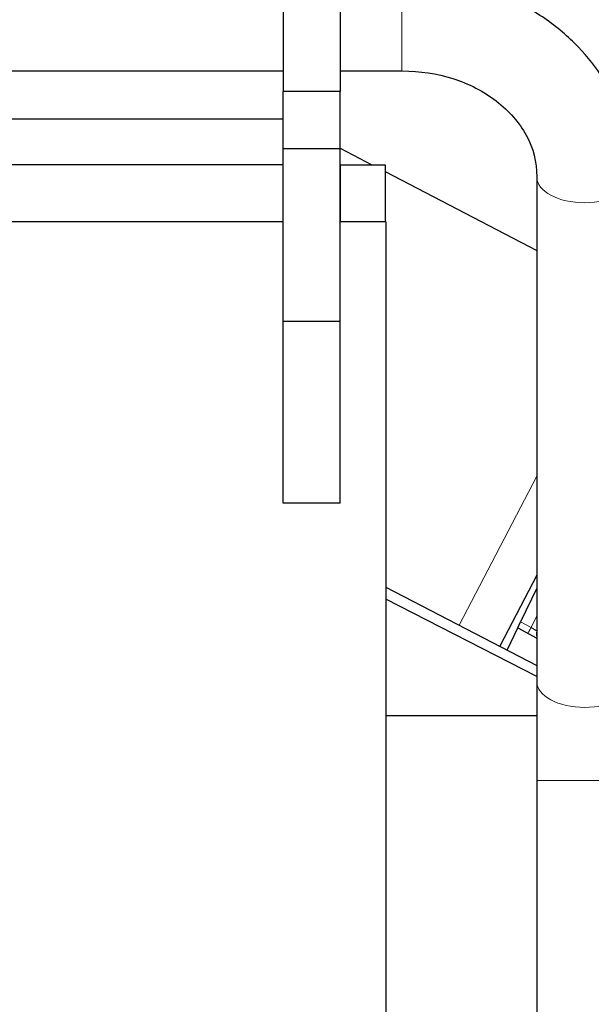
# Model space of a CAD drawing. Header units: inches. Extents: x 0 to 23760, y -13 to 16800.
# Tile 158 of 209: x 12396 to 12646, y 13472 to 13903. Entities that reach past the tile are written whole.
import ezdxf

# ---------------------------------------------------------------- set-up
doc = ezdxf.new("R2010")
doc.units = ezdxf.units.IN
doc.layers.add('254', color=7, linetype='Continuous', true_color=0xffffff)
doc.styles.add('latin_extended', font='simplex.shx')
doc.dimstyles.get("Standard").update_dxf_attribs({"dimtxt": 0.18, "dimasz": 0.18, "dimexe": 0.18, "dimexo": 0.0625, "dimgap": 0.09, "dimtad": 0, "dimtih": 1, "dimtoh": 1, "dimdec": 4, "dimzin": 0, "dimdsep": 46, "dimtxsty": 'Standard', "dimcen": 0.09, "dimadec": 0, "dimazin": 0, "dimtfac": 1, "dimtdec": 4, "dimtofl": 0, "dimtmove": 0, "dimatfit": 3, "dimfxl": 1, "dimtolj": 1, "dimtzin": 0, "dimarcsym": 0})

# ---------------------------------------------------------------- blocks, each defined once
blk = doc.blocks.new('_U11')
at = {"layer": '254', "color": 3, "linetype": 'Continuous', "lineweight": 13, "transparency": 16777216}
for p, q in [((12168.07, 14704.66), (13578.23, 14704.66)), ((13538.23, 14564.66), (13538.23, 11118.66)), ((11627.23, 10978.66), (13578.23, 10978.66))]:
    blk.add_line(p, q, dxfattribs=at)
at = {"layer": '254', "color": 3, "transparency": 16777216}
for points in [[(13561.57, 14564.66), (13514.9, 14564.66), (13538.23, 14704.66)], [(13514.9, 11118.66), (13561.57, 11118.66), (13538.23, 10978.66)]]:
    blk.add_solid(points, dxfattribs=at)
at = {"layer": 'Defpoints', "color": 0, "transparency": 16777216}
for p in [(12128.07, 14704.66), (11587.23, 10978.66), (13538.23, 10978.66)]:
    blk.add_point(p, dxfattribs=at)
at = {"layer": '254', "color": 2, "lineweight": 13, "transparency": 16777216, "insert": (13328.23, 12598.33), "char_height": 140, "attachment_point": 1, "rotation": 90, "style": 'latin_extended'}
blk.add_mtext('\\A1;3726', dxfattribs=at)

msp = doc.modelspace()

# ---------------------------------------------------------------- linework, layer by layer
at = {"layer": '254', "color": 2, "linetype": 'Continuous', "lineweight": 25}
for p, q in [((12511.118, 13941.64), (12511.118, 13871.64)), ((12536.118, 13941.64), (12536.118, 13871.64)), ((12108.118, 13880.64), (12511.118, 13880.64)), ((12536.118, 13880.64), (12563.118, 13880.64)), ((12536.118, 13871.64), (12511.118, 13871.64)), ((12511.118, 13846.64), (12511.118, 13871.64)), ((12536.118, 13846.64), (12536.118, 13871.64)), ((12391.818, 13859.64), (12511.118, 13859.64)), ((12511.118, 13771.121), (12511.118, 13846.64)), ((12536.118, 13846.64), (12511.118, 13846.64)), ((12536.118, 13771.121), (12536.118, 13846.64)), ((12536.119, 13846.862), (12549.994, 13839.639)), ((12511.116, 13839.64), (12387.318, 13839.64)), ((12536.318, 13839.64), (12536.118, 13839.64)), ((12536.318, 13839.64), (12555.818, 13839.64)), ((12555.818, 13839.64), (12555.818, 13814.64)), ((12555.821, 13836.605), (12622.116, 13802.095)), ((12622.118, 13834.361), (12622.118, 13613.641)), ((12511.118, 13814.64), (12384.618, 13814.64)), ((12556.118, 13814.64), (12536.117, 13814.64)), ((12556.118, 13814.64), (12556.118, 13194.64)), ((12536.118, 13771.121), (12511.118, 13771.121)), ((12511.118, 13691.64), (12511.118, 13771.121)), ((12536.118, 13691.64), (12536.118, 13771.121)), ((12536.118, 13691.64), (12511.118, 13691.64)), ((12622.118, 13660.125), (12605.928, 13629.024)), ((12556.111, 13654.957), (12622.111, 13620.599)), ((12622.119, 13654.518), (12615.093, 13639.788)), ((12622.114, 13615.879), (12556.116, 13649.652)), ((12613.843, 13637.166), (12615.093, 13639.788)), ((12609.157, 13627.343), (12613.843, 13637.166)), ((12613.843, 13637.166), (12622.118, 13632.579)), ((12622.117, 13598.656), (12556.119, 13598.656)), ((12622.118, 13570.358), (12622.118, 13129.062))]:
    msp.add_line(p, q, dxfattribs=at)
at = {"layer": '254', "color": 110, "linetype": 'Continuous', "lineweight": 13}
for p, q in [((12563.118, 13922.64), (12563.118, 13880.64)), ((12536.318, 13814.64), (12536.318, 13839.64)), ((12622.119, 13703.44), (12588.188, 13638.259)), ((12619.67, 13637.251), (12622.118, 13642.385)), ((12615.093, 13639.788), (12619.67, 13637.251)), ((12664.118, 13570.358), (12622.119, 13570.358))]:
    msp.add_line(p, q, dxfattribs=at)
at = {"layer": '254', "color": 2, "linetype": 'Continuous', "lineweight": 25}
msp.add_arc((12624.971, 13634.428), 3, 161.95928, 198.04059, dxfattribs=at)
at = {"layer": '254', "color": 110, "linetype": 'Continuous', "lineweight": 13}
for centre, major_axis, ratio, start_param, end_param in [((12643.118, 13834.361), (21, 0), 0.5410409, 3.1483667, 6.2823999), ((12619.713, 13637.342), (-1.454, -2.624), 0.0020575, 0, 1.5371699), ((12619.713, 13637.342), (-2.55, 1.623), 0.0331858, 1.5748603, 2.823717), ((12643.118, 13613.641), (21, 0), 0.5410409, 3.1415926, 6.2830871)]:
    msp.add_ellipse(centre, major_axis=major_axis, ratio=ratio, start_param=start_param, end_param=end_param, dxfattribs=at)
at = {"layer": '254', "color": 2, "linetype": 'Continuous', "lineweight": 25}
for points, knots in [([(12664.118, 13834.355), (12663.944, 13844.221), (12661.135, 13858.88), (12651.637, 13877.74), (12640.573, 13891.741), (12625.805, 13904.24), (12607.451, 13914.344), (12586.032, 13920.988), (12570.954, 13922.575), (12563.118, 13922.64)], [0, 0, 0, 0, 0.2041653, 0.3200096, 0.4423084, 0.5714457, 0.7080001, 0.8524571, 1, 1, 1, 1]), ([(12563.118, 13880.64), (12571.121, 13880.595), (12585.968, 13878.473), (12605.689, 13868.172), (12619.221, 13852.599), (12622.143, 13840.867), (12622.118, 13834.367)], [0, 0, 0, 0, 0.238999, 0.4830102, 0.7356374, 1, 1, 1, 1])]:
    msp.add_open_spline(points, degree=3, knots=knots, dxfattribs=at)
for points in [[(12511.117, 13880.341), (12510.968, 13880.491), (12510.818, 13880.641)], [(12622.118, 13613.647), (12622.118, 13593.833), (12622.118, 13570.358)]]:
    msp.add_open_spline(points, degree=2, dxfattribs=at)

# ---------------------------------------------------------------- dimensions: what is measured, and where the dimension line sits
at = {"layer": '254', "color": 2, "linetype": 'Continuous', "lineweight": 13}
dim = msp.add_linear_dim(base=(13538.234, 10978.656), p1=(12128.066, 14704.665), p2=(11587.235, 10978.656), angle=90, dimstyle='Standard', override={"dimscale": 40, "dimtxt": 3.5, "dimasz": 3.5, "dimexe": 1, "dimexo": 1, "dimgap": 1.75, "dimtad": 1, "dimtih": 0, "dimtoh": 0, "dimdec": 0, "dimlfac": 1, "dimzin": 8, "dimdsep": 46, "dimlunit": 2, "dimtxsty": 'latin_extended', "dimsah": 1, "dimse1": 0, "dimse2": 0, "dimsd1": 0, "dimsd2": 0, "dimclrd": 3, "dimclre": 3, "dimclrt": 2, "dimtol": 0, "dimtm": -0.1, "dimtfac": 0.714286, "dimtdec": 3, "dimtofl": 1, "dimtmove": 0, "dimtzin": 8, "dimlwd": 13, "dimlwe": 13}, dxfattribs=at)
dim.commit()
dim.dimension.update_dxf_attribs({"geometry": '_U11', "text_midpoint": (13538.234, 12841.66), "dimtype": 160})

doc.saveas('drawing.dxf')
